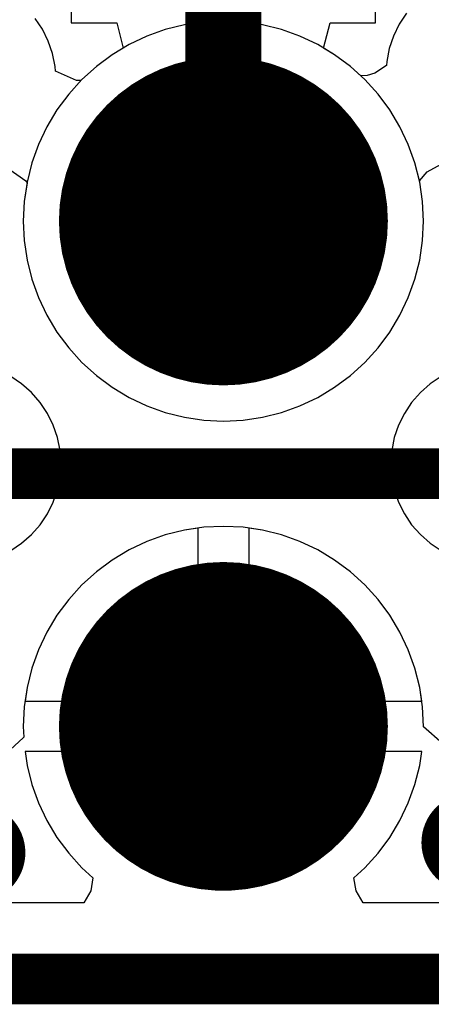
# Model space of a CAD drawing. Header units: millimetres. Extents: x 0 to 154, y -22 to 67.
# Tile 34 of 116: x 57.4 to 59.46, y -0.13 to 4.82. Entities that reach past the tile are written whole.
import ezdxf

# ---------------------------------------------------------------- set-up
doc = ezdxf.new("R2010")
doc.units = ezdxf.units.MM
for name, color, linetype in [('BottomLayer', 5, 'Continuous'), ('BottomSolder', 6, 'Continuous'), ('KeepOutLayer', 6, 'Continuous'), ('Mechanical1', 6, 'Continuous'), ('Mechanical7', 56, 'Continuous'), ('Mechanical8', 56, 'Continuous'), ('MidLayer1', 16, 'Continuous'), ('MidLayer2', 76, 'Continuous'), ('MultiLayer', 9, 'Continuous'), ('PadHoleLayer', 156, 'Continuous'), ('TopLayer', 1, 'Continuous'), ('TopOverlay', 2, 'Continuous'), ('TopSolder', 216, 'Continuous')]:
    doc.layers.add(name, color=color, linetype=linetype)

# ---------------------------------------------------------------- blocks, each defined once
blk = doc.blocks.new('HDR_2_6_NC_237')
at = {"layer": 'BottomLayer', "const_width": 0.75}
for points in [[(0.895, 1.27, 1), (1.645, 1.27, 1)], [(0.895, -1.27, 1), (1.645, -1.27, 1)]]:
    blk.add_lwpolyline(points, format="xyb", close=True, dxfattribs=at)
at = {"layer": 'BottomSolder', "const_width": 0.8262}
for points in [[(0.8569, 1.27, 1), (1.6831, 1.27, 1)], [(0.8569, -1.27, 1), (1.6831, -1.27, 1)]]:
    blk.add_lwpolyline(points, format="xyb", close=True, dxfattribs=at)
at = {"layer": 'Mechanical7'}
for points, const_width in [([(2.02, 1.27, 1), (0.52, 1.27, 1)], 0.1), ([(1.72, 1.27, 1), (0.82, 1.27, 1)], 0.1), ([(0.495, 1.27, 1), (0.545, 1.27, 1)], 0.05), ([(0.795, 1.27, 1), (0.845, 1.27, 1)], 0.05), ([(1.695, 1.27, 1), (1.745, 1.27, 1)], 0.05), ([(1.995, 1.27, 1), (2.045, 1.27, 1)], 0.05), ([(2.02, -1.27, 1), (0.52, -1.27, 1)], 0.1), ([(1.72, -1.27, 1), (0.82, -1.27, 1)], 0.1), ([(0.495, -1.27, 1), (0.545, -1.27, 1)], 0.05), ([(0.795, -1.27, 1), (0.845, -1.27, 1)], 0.05), ([(1.695, -1.27, 1), (1.745, -1.27, 1)], 0.05), ([(1.995, -1.27, 1), (2.045, -1.27, 1)], 0.05)]:
    blk.add_lwpolyline(points, format="xyb", close=True, dxfattribs=dict(at, const_width=const_width))
at = {"layer": 'Mechanical7', "const_width": 0.1}
blk.add_lwpolyline([(-7.62, -2.54), (7.62, -2.54)], dxfattribs=at)
at = {"layer": 'Mechanical8'}
for points, const_width in [([(2.02, 1.27, 1), (0.52, 1.27, 1)], 0.1), ([(1.72, 1.27, 1), (0.82, 1.27, 1)], 0.1), ([(0.495, 1.27, 1), (0.545, 1.27, 1)], 0.05), ([(0.795, 1.27, 1), (0.845, 1.27, 1)], 0.05), ([(1.695, 1.27, 1), (1.745, 1.27, 1)], 0.05), ([(1.995, 1.27, 1), (2.045, 1.27, 1)], 0.05), ([(2.02, -1.27, 1), (0.52, -1.27, 1)], 0.1), ([(1.72, -1.27, 1), (0.82, -1.27, 1)], 0.1), ([(0.495, -1.27, 1), (0.545, -1.27, 1)], 0.05), ([(0.795, -1.27, 1), (0.845, -1.27, 1)], 0.05), ([(1.695, -1.27, 1), (1.745, -1.27, 1)], 0.05), ([(1.995, -1.27, 1), (2.045, -1.27, 1)], 0.05)]:
    blk.add_lwpolyline(points, format="xyb", close=True, dxfattribs=dict(at, const_width=const_width))
at = {"layer": 'MidLayer1', "const_width": 0.75}
for points in [[(0.895, 1.27, 1), (1.645, 1.27, 1)], [(0.895, -1.27, 1), (1.645, -1.27, 1)]]:
    blk.add_lwpolyline(points, format="xyb", close=True, dxfattribs=at)
at = {"layer": 'MidLayer2', "const_width": 0.75}
for points in [[(0.895, 1.27, 1), (1.645, 1.27, 1)], [(0.895, -1.27, 1), (1.645, -1.27, 1)]]:
    blk.add_lwpolyline(points, format="xyb", close=True, dxfattribs=at)
at = {"layer": 'MultiLayer', "const_width": 0.75}
for points in [[(0.895, 1.27, 1), (1.645, 1.27, 1)], [(0.895, -1.27, 1), (1.645, -1.27, 1)]]:
    blk.add_lwpolyline(points, format="xyb", close=True, dxfattribs=at)
at = {"layer": 'PadHoleLayer', "const_width": 0.45}
for points in [[(1.045, 1.27, 1), (1.495, 1.27, 1)], [(1.045, -1.27, 1), (1.495, -1.27, 1)]]:
    blk.add_lwpolyline(points, format="xyb", close=True, dxfattribs=at)
at = {"layer": 'TopLayer', "const_width": 0.75}
for points in [[(0.895, 1.27, 1), (1.645, 1.27, 1)], [(0.895, -1.27, 1), (1.645, -1.27, 1)]]:
    blk.add_lwpolyline(points, format="xyb", close=True, dxfattribs=at)
at = {"layer": 'TopOverlay', "const_width": 0.254}
blk.add_lwpolyline([(-7.62, -2.54), (7.62, -2.54)], dxfattribs=at)
at = {"layer": 'TopSolder', "const_width": 0.8262}
for points in [[(0.8569, 1.27, 1), (1.6831, 1.27, 1)], [(0.8569, -1.27, 1), (1.6831, -1.27, 1)]]:
    blk.add_lwpolyline(points, format="xyb", close=True, dxfattribs=at)

msp = doc.modelspace()

# ---------------------------------------------------------------- linework, layer by layer
at = {"layer": 'BottomLayer'}
for p, q in [((57.656, 7.504), (57.656, 4.806)), ((59.184, 4.806), (59.184, 7.504)), ((57.656, 4.806), (57.8845, 4.806)), ((57.8845, 4.806), (57.9169, 4.679)), ((58.9231, 4.679), (58.9554, 4.806)), ((58.9554, 4.806), (59.184, 4.806)), ((57.9169, 4.679), (57.8615, 4.6458)), ((58.9784, 4.6458), (58.9231, 4.679)), ((57.8615, 4.6458), (57.7823, 4.587)), ((59.0577, 4.587), (58.9784, 4.6458)), ((57.7823, 4.587), (57.7092, 4.5208)), ((59.1308, 4.5208), (59.0577, 4.587)), ((57.7092, 4.5208), (57.6429, 4.4477)), ((59.197, 4.4477), (59.1308, 4.5208)), ((57.6429, 4.4477), (57.5842, 4.3685)), ((59.2558, 4.3685), (59.197, 4.4477)), ((57.5842, 4.3685), (57.5335, 4.2838)), ((59.3065, 4.2838), (59.2558, 4.3685)), ((57.5335, 4.2838), (57.4913, 4.1947)), ((59.3487, 4.1947), (59.3065, 4.2838)), ((57.4913, 4.1947), (57.4581, 4.1018)), ((59.3819, 4.1018), (59.3487, 4.1947)), ((57.4581, 4.1018), (57.4341, 4.0061)), ((59.4059, 4.0061), (59.3819, 4.1018)), ((57.4341, 4.0061), (57.4196, 3.9085)), ((59.4204, 3.9085), (59.4059, 4.0061)), ((57.4196, 3.9085), (57.4148, 3.81)), ((59.4252, 3.81), (59.4204, 3.9085)), ((57.4148, 3.81), (57.4196, 3.7115)), ((59.4204, 3.7115), (59.4252, 3.81)), ((57.4196, 3.7115), (57.4341, 3.6139)), ((59.4059, 3.6139), (59.4204, 3.7115)), ((57.4341, 3.6139), (57.4581, 3.5182)), ((59.3819, 3.5182), (59.4059, 3.6139)), ((57.4581, 3.5182), (57.4913, 3.4253)), ((59.3487, 3.4253), (59.3819, 3.5182)), ((57.4913, 3.4253), (57.5335, 3.3361)), ((59.3065, 3.3361), (59.3487, 3.4253)), ((57.5335, 3.3361), (57.5842, 3.2515)), ((59.2558, 3.2515), (59.3065, 3.3361)), ((57.5842, 3.2515), (57.6429, 3.1723)), ((59.197, 3.1723), (59.2558, 3.2515)), ((57.6429, 3.1723), (57.7092, 3.0992)), ((59.1308, 3.0992), (59.197, 3.1723)), ((57.7092, 3.0992), (57.7823, 3.033)), ((59.0577, 3.033), (59.1308, 3.0992)), ((57.7823, 3.033), (57.8615, 2.9742)), ((58.9784, 2.9742), (59.0577, 3.033)), ((57.8615, 2.9742), (57.9461, 2.9235)), ((58.8938, 2.9235), (58.9784, 2.9742)), ((57.9461, 2.9235), (58.0353, 2.8813)), ((58.8047, 2.8813), (58.8938, 2.9235)), ((58.0353, 2.8813), (58.1282, 2.8481)), ((58.7118, 2.8481), (58.8047, 2.8813)), ((58.1282, 2.8481), (58.2239, 2.8241)), ((58.2239, 2.8241), (58.3215, 2.8096)), ((58.5185, 2.8096), (58.6161, 2.8241)), ((58.6161, 2.8241), (58.7118, 2.8481)), ((58.3215, 2.8096), (58.42, 2.8048)), ((58.42, 2.8048), (58.5185, 2.8096)), ((58.1282, 2.2319), (58.0353, 2.1987)), ((58.2239, 2.2559), (58.1282, 2.2319)), ((58.293, 2.2661), (58.2239, 2.2559)), ((58.293, 1.397), (58.293, 2.2661)), ((58.6161, 2.2559), (58.547, 2.2661)), ((58.547, 2.2661), (58.547, 1.397)), ((58.7118, 2.2319), (58.6161, 2.2559)), ((58.8047, 2.1987), (58.7118, 2.2319)), ((58.0353, 2.1987), (57.9461, 2.1565)), ((58.8938, 2.1565), (58.8047, 2.1987)), ((57.9461, 2.1565), (57.8615, 2.1058)), ((58.9784, 2.1058), (58.8938, 2.1565)), ((57.8615, 2.1058), (57.7823, 2.047)), ((59.0577, 2.047), (58.9784, 2.1058)), ((57.7823, 2.047), (57.7092, 1.9808)), ((59.1308, 1.9808), (59.0577, 2.047)), ((57.7092, 1.9808), (57.6429, 1.9077)), ((59.197, 1.9077), (59.1308, 1.9808)), ((57.6429, 1.9077), (57.5842, 1.8285)), ((59.2558, 1.8285), (59.197, 1.9077)), ((57.5842, 1.8285), (57.5335, 1.7438)), ((59.3065, 1.7438), (59.2558, 1.8285)), ((57.5335, 1.7438), (57.4913, 1.6547)), ((59.3487, 1.6547), (59.3065, 1.7438)), ((57.4913, 1.6547), (57.4581, 1.5618)), ((59.3819, 1.5618), (59.3487, 1.6547)), ((57.4581, 1.5618), (57.4341, 1.4661)), ((59.4059, 1.4661), (59.3819, 1.5618)), ((57.4341, 1.4661), (57.4238, 1.397)), ((59.4161, 1.397), (59.4059, 1.4661)), ((57.4238, 1.397), (58.293, 1.397)), ((58.547, 1.397), (59.4161, 1.397)), ((59.4161, 1.143), (57.4238, 1.143)), ((57.4238, 1.143), (57.4341, 1.0739)), ((59.4059, 1.0739), (59.4161, 1.143)), ((57.4341, 1.0739), (57.4581, 0.9782)), ((59.3819, 0.9782), (59.4059, 1.0739)), ((57.4581, 0.9782), (57.4913, 0.8853)), ((59.3487, 0.8853), (59.3819, 0.9782)), ((57.4913, 0.8853), (57.5335, 0.7961)), ((59.3065, 0.7961), (59.3487, 0.8853)), ((57.5335, 0.7961), (57.5842, 0.7115)), ((59.2558, 0.7115), (59.3065, 0.7961)), ((57.5842, 0.7115), (57.6429, 0.6323)), ((59.197, 0.6323), (59.2558, 0.7115)), ((57.6429, 0.6323), (57.7092, 0.5592)), ((59.1308, 0.5592), (59.197, 0.6323)), ((57.7092, 0.5592), (57.7644, 0.5092)), ((59.0756, 0.5092), (59.1308, 0.5592)), ((57.7644, 0.5092), (57.7536, 0.4431)), ((59.0864, 0.4431), (59.0756, 0.5092)), ((57.7536, 0.4431), (57.7185, 0.3822)), ((59.1215, 0.3822), (59.0864, 0.4431)), ((57.7185, 0.3822), (56.5815, 0.3822)), ((60.2585, 0.3822), (59.1215, 0.3822))]:
    msp.add_line(p, q, dxfattribs=at)
at = {"layer": 'BottomLayer', "const_width": 0.25}
for points in [[(59.5396, 0.6858, 1), (59.7896, 0.6858, 1)], [(57.0504, 0.635, 1), (57.3004, 0.635, 1)]]:
    msp.add_lwpolyline(points, format="xyb", close=True, dxfattribs=at)
at = {"layer": 'KeepOutLayer', "const_width": 0.254}
msp.add_lwpolyline([(1.016, 0), (97.409, 0)], dxfattribs=at)
at = {"layer": 'Mechanical1', "const_width": 0.254}
msp.add_lwpolyline([(1.016, 0), (82.099, 0)], dxfattribs=at)
at = {"layer": 'MidLayer1'}
for p, q in [((58.3215, 4.8104), (58.2239, 4.7959)), ((58.42, 4.8152), (58.3215, 4.8104)), ((58.5185, 4.8104), (58.42, 4.8152)), ((58.6161, 4.7959), (58.5185, 4.8104)), ((58.1282, 4.7719), (58.0353, 4.7387)), ((58.2239, 4.7959), (58.1282, 4.7719)), ((58.7118, 4.7719), (58.6161, 4.7959)), ((58.8047, 4.7387), (58.7118, 4.7719)), ((58.0353, 4.7387), (57.9461, 4.6965)), ((58.8938, 4.6965), (58.8047, 4.7387)), ((57.9461, 4.6965), (57.8615, 4.6458)), ((58.9784, 4.6458), (58.8938, 4.6965)), ((57.8615, 4.6458), (57.7823, 4.587)), ((59.0577, 4.587), (58.9784, 4.6458)), ((57.7823, 4.587), (57.7092, 4.5208)), ((59.1308, 4.5208), (59.0577, 4.587)), ((57.7092, 4.5208), (57.6429, 4.4477)), ((59.197, 4.4477), (59.1308, 4.5208)), ((57.6429, 4.4477), (57.5842, 4.3685)), ((59.2558, 4.3685), (59.197, 4.4477)), ((57.5842, 4.3685), (57.5335, 4.2838)), ((59.3065, 4.2838), (59.2558, 4.3685)), ((57.5335, 4.2838), (57.4913, 4.1947)), ((59.3487, 4.1947), (59.3065, 4.2838)), ((57.4913, 4.1947), (57.4581, 4.1018)), ((59.3819, 4.1018), (59.3487, 4.1947)), ((57.4581, 4.1018), (57.4341, 4.0061)), ((59.4059, 4.0061), (59.3819, 4.1018)), ((57.4341, 4.0061), (57.4196, 3.9085)), ((59.4204, 3.9085), (59.4059, 4.0061)), ((57.4196, 3.9085), (57.4148, 3.81)), ((59.4252, 3.81), (59.4204, 3.9085)), ((57.4148, 3.81), (57.4196, 3.7115)), ((59.4204, 3.7115), (59.4252, 3.81)), ((57.4196, 3.7115), (57.4341, 3.6139)), ((59.4059, 3.6139), (59.4204, 3.7115)), ((57.4341, 3.6139), (57.4581, 3.5182)), ((59.3819, 3.5182), (59.4059, 3.6139)), ((57.4581, 3.5182), (57.4913, 3.4253)), ((59.3487, 3.4253), (59.3819, 3.5182)), ((57.4913, 3.4253), (57.5335, 3.3361)), ((59.3065, 3.3361), (59.3487, 3.4253)), ((57.5335, 3.3361), (57.5842, 3.2515)), ((59.2558, 3.2515), (59.3065, 3.3361)), ((57.5842, 3.2515), (57.6429, 3.1723)), ((59.197, 3.1723), (59.2558, 3.2515)), ((57.6429, 3.1723), (57.7092, 3.0992)), ((59.1308, 3.0992), (59.197, 3.1723)), ((57.7092, 3.0992), (57.7823, 3.033)), ((59.0577, 3.033), (59.1308, 3.0992)), ((57.7823, 3.033), (57.8615, 2.9742)), ((58.9784, 2.9742), (59.0577, 3.033)), ((57.8615, 2.9742), (57.9461, 2.9235)), ((58.8938, 2.9235), (58.9784, 2.9742)), ((57.9461, 2.9235), (58.0353, 2.8813)), ((58.8047, 2.8813), (58.8938, 2.9235)), ((58.0353, 2.8813), (58.1282, 2.8481)), ((58.7118, 2.8481), (58.8047, 2.8813)), ((58.1282, 2.8481), (58.2239, 2.8241)), ((58.2239, 2.8241), (58.3215, 2.8096)), ((58.5185, 2.8096), (58.6161, 2.8241)), ((58.6161, 2.8241), (58.7118, 2.8481)), ((58.3215, 2.8096), (58.42, 2.8048)), ((58.42, 2.8048), (58.5185, 2.8096)), ((58.1282, 2.2319), (58.0353, 2.1987)), ((58.2239, 2.2559), (58.1282, 2.2319)), ((58.293, 2.2661), (58.2239, 2.2559)), ((58.293, 1.397), (58.293, 2.2661)), ((58.6161, 2.2559), (58.547, 2.2661)), ((58.547, 2.2661), (58.547, 1.397)), ((58.7118, 2.2319), (58.6161, 2.2559)), ((58.8047, 2.1987), (58.7118, 2.2319)), ((58.0353, 2.1987), (57.9461, 2.1565)), ((58.8938, 2.1565), (58.8047, 2.1987)), ((57.9461, 2.1565), (57.8615, 2.1058)), ((58.9784, 2.1058), (58.8938, 2.1565)), ((57.8615, 2.1058), (57.7823, 2.047)), ((59.0577, 2.047), (58.9784, 2.1058)), ((57.7823, 2.047), (57.7092, 1.9808)), ((59.1308, 1.9808), (59.0577, 2.047)), ((57.7092, 1.9808), (57.6429, 1.9077)), ((59.197, 1.9077), (59.1308, 1.9808)), ((57.6429, 1.9077), (57.5842, 1.8285)), ((59.2558, 1.8285), (59.197, 1.9077)), ((57.5842, 1.8285), (57.5335, 1.7438)), ((59.3065, 1.7438), (59.2558, 1.8285)), ((57.5335, 1.7438), (57.4913, 1.6547)), ((59.3487, 1.6547), (59.3065, 1.7438)), ((57.4913, 1.6547), (57.4581, 1.5618)), ((59.3819, 1.5618), (59.3487, 1.6547)), ((57.4581, 1.5618), (57.4341, 1.4661)), ((59.4059, 1.4661), (59.3819, 1.5618)), ((57.4341, 1.4661), (57.4238, 1.397)), ((59.4161, 1.397), (59.4059, 1.4661)), ((57.4238, 1.397), (58.293, 1.397)), ((58.547, 1.397), (59.4161, 1.397)), ((59.4161, 1.143), (57.4238, 1.143)), ((57.4238, 1.143), (57.4341, 1.0739)), ((59.4059, 1.0739), (59.4161, 1.143)), ((57.4341, 1.0739), (57.4581, 0.9782)), ((59.3819, 0.9782), (59.4059, 1.0739)), ((57.4581, 0.9782), (57.4913, 0.8853)), ((59.3487, 0.8853), (59.3819, 0.9782)), ((57.4913, 0.8853), (57.5335, 0.7961)), ((59.3065, 0.7961), (59.3487, 0.8853)), ((57.5335, 0.7961), (57.5842, 0.7115)), ((59.2558, 0.7115), (59.3065, 0.7961)), ((57.5842, 0.7115), (57.6429, 0.6323)), ((59.197, 0.6323), (59.2558, 0.7115)), ((57.6429, 0.6323), (57.7092, 0.5592)), ((59.1308, 0.5592), (59.197, 0.6323)), ((57.7092, 0.5592), (57.7644, 0.5092)), ((59.0756, 0.5092), (59.1308, 0.5592)), ((57.7644, 0.5092), (57.7536, 0.4431)), ((59.0864, 0.4431), (59.0756, 0.5092)), ((57.7536, 0.4431), (57.7185, 0.3822)), ((59.1215, 0.3822), (59.0864, 0.4431)), ((57.7185, 0.3822), (56.5815, 0.3822)), ((60.2585, 0.3822), (59.1215, 0.3822))]:
    msp.add_line(p, q, dxfattribs=at)
at = {"layer": 'MidLayer1', "const_width": 0.25}
for points in [[(59.5396, 0.6858, 1), (59.7896, 0.6858, 1)], [(57.0504, 0.635, 1), (57.3004, 0.635, 1)]]:
    msp.add_lwpolyline(points, format="xyb", close=True, dxfattribs=at)
at = {"layer": 'MidLayer2'}
for p, q in [((59.3401, 4.8541), (59.3034, 4.7991)), ((57.5112, 4.7737), (57.4745, 4.8287)), ((58.3215, 4.8104), (58.2239, 4.7959)), ((58.42, 4.8152), (58.3215, 4.8104)), ((58.5185, 4.8104), (58.42, 4.8152)), ((58.6161, 4.7959), (58.5185, 4.8104)), ((57.5404, 4.7145), (57.5112, 4.7737)), ((58.1282, 4.7719), (58.0353, 4.7387)), ((58.2239, 4.7959), (58.1282, 4.7719)), ((58.7118, 4.7719), (58.6161, 4.7959)), ((58.8047, 4.7387), (58.7118, 4.7719)), ((59.3034, 4.7991), (59.2742, 4.7399)), ((57.5617, 4.6519), (57.5404, 4.7145)), ((58.0353, 4.7387), (57.9461, 4.6965)), ((58.8938, 4.6965), (58.8047, 4.7387)), ((59.2742, 4.7399), (59.2529, 4.6773)), ((57.9461, 4.6965), (57.8615, 4.6458)), ((58.9784, 4.6458), (58.8938, 4.6965)), ((59.2529, 4.6773), (59.24, 4.6125)), ((57.5746, 4.5871), (57.5617, 4.6519)), ((57.8615, 4.6458), (57.7823, 4.587)), ((59.0577, 4.587), (58.9784, 4.6458)), ((59.24, 4.6125), (59.2386, 4.5909)), ((57.5761, 4.5631), (57.5746, 4.5871)), ((57.6816, 4.5168), (57.5761, 4.5631)), ((57.7823, 4.587), (57.7092, 4.5208)), ((59.1096, 4.54), (59.0577, 4.587)), ((59.1809, 4.5534), (59.1414, 4.5417)), ((59.2386, 4.5909), (59.1809, 4.5534)), ((57.7046, 4.5158), (57.6816, 4.5168)), ((57.7092, 4.5208), (57.7046, 4.5158)), ((59.1414, 4.5417), (59.1096, 4.54)), ((57.3366, 4.0764), (57.427, 4.0112)), ((59.4428, 4.0569), (59.5142, 4.0964)), ((57.427, 4.0112), (57.4336, 4.0027)), ((59.4043, 4.0126), (59.4428, 4.0569)), ((59.4059, 4.0061), (59.4043, 4.0126)), ((57.4336, 4.0027), (57.4196, 3.9085)), ((59.4204, 3.9085), (59.4059, 4.0061)), ((57.4196, 3.9085), (57.4148, 3.81)), ((59.4252, 3.81), (59.4204, 3.9085)), ((57.4148, 3.81), (57.4196, 3.7115)), ((59.4204, 3.7115), (59.4252, 3.81)), ((57.4196, 3.7115), (57.4341, 3.6139)), ((59.4059, 3.6139), (59.4204, 3.7115)), ((57.4341, 3.6139), (57.4581, 3.5182)), ((59.3819, 3.5182), (59.4059, 3.6139)), ((57.4581, 3.5182), (57.4913, 3.4253)), ((59.3487, 3.4253), (59.3819, 3.5182)), ((57.4913, 3.4253), (57.5335, 3.3361)), ((59.3065, 3.3361), (59.3487, 3.4253)), ((57.5335, 3.3361), (57.5842, 3.2515)), ((59.2558, 3.2515), (59.3065, 3.3361)), ((57.5842, 3.2515), (57.6429, 3.1723)), ((59.197, 3.1723), (59.2558, 3.2515)), ((57.6429, 3.1723), (57.7092, 3.0992)), ((59.1308, 3.0992), (59.197, 3.1723)), ((57.7092, 3.0992), (57.7823, 3.033)), ((59.0577, 3.033), (59.1308, 3.0992)), ((57.4067, 2.9915), (57.3517, 3.0282)), ((57.7823, 3.033), (57.8615, 2.9742)), ((58.9784, 2.9742), (59.0577, 3.033)), ((59.5137, 3.0282), (59.4587, 2.9915)), ((57.4563, 2.9479), (57.4067, 2.9915)), ((57.8615, 2.9742), (57.9461, 2.9235)), ((58.8938, 2.9235), (58.9784, 2.9742)), ((59.4587, 2.9915), (59.4091, 2.9479)), ((57.4999, 2.8983), (57.4563, 2.9479)), ((57.9461, 2.9235), (58.0353, 2.8813)), ((58.8047, 2.8813), (58.8938, 2.9235)), ((59.4091, 2.9479), (59.3655, 2.8983)), ((57.5366, 2.8433), (57.4999, 2.8983)), ((58.0353, 2.8813), (58.1282, 2.8481)), ((58.7118, 2.8481), (58.8047, 2.8813)), ((59.3655, 2.8983), (59.3288, 2.8433)), ((57.5658, 2.7841), (57.5366, 2.8433)), ((58.1282, 2.8481), (58.2239, 2.8241)), ((58.2239, 2.8241), (58.3215, 2.8096)), ((58.5185, 2.8096), (58.6161, 2.8241)), ((58.6161, 2.8241), (58.7118, 2.8481)), ((59.3288, 2.8433), (59.2996, 2.7841)), ((57.5871, 2.7215), (57.5658, 2.7841)), ((58.3215, 2.8096), (58.42, 2.8048)), ((58.42, 2.8048), (58.5185, 2.8096)), ((59.2996, 2.7841), (59.2783, 2.7215)), ((57.6, 2.6567), (57.5871, 2.7215)), ((59.2783, 2.7215), (59.2654, 2.6567)), ((57.6043, 2.5908), (57.6, 2.6567)), ((59.2654, 2.6567), (59.2611, 2.5908)), ((57.6, 2.5249), (57.6043, 2.5908)), ((59.2611, 2.5908), (59.2654, 2.5249)), ((57.5871, 2.4601), (57.6, 2.5249)), ((59.2654, 2.5249), (59.2783, 2.4601)), ((57.5658, 2.3975), (57.5871, 2.4601)), ((59.2783, 2.4601), (59.2996, 2.3975)), ((57.5366, 2.3383), (57.5658, 2.3975)), ((59.2996, 2.3975), (59.3288, 2.3383)), ((57.4999, 2.2833), (57.5366, 2.3383)), ((59.3288, 2.3383), (59.3655, 2.2833)), ((57.4563, 2.2337), (57.4999, 2.2833)), ((59.3655, 2.2833), (59.4091, 2.2337)), ((57.4067, 2.1901), (57.4563, 2.2337)), ((58.1282, 2.2319), (58.0353, 2.1987)), ((58.2239, 2.2559), (58.1282, 2.2319)), ((58.3215, 2.2704), (58.2239, 2.2559)), ((58.42, 2.2752), (58.3215, 2.2704)), ((58.5185, 2.2704), (58.42, 2.2752)), ((58.6161, 2.2559), (58.5185, 2.2704)), ((58.7118, 2.2319), (58.6161, 2.2559)), ((58.8047, 2.1987), (58.7118, 2.2319)), ((59.4091, 2.2337), (59.4587, 2.1901)), ((57.3517, 2.1534), (57.4067, 2.1901)), ((58.0353, 2.1987), (57.9461, 2.1565)), ((58.8938, 2.1565), (58.8047, 2.1987)), ((59.4587, 2.1901), (59.5137, 2.1534)), ((57.9461, 2.1565), (57.8615, 2.1058)), ((58.9784, 2.1058), (58.8938, 2.1565)), ((57.8615, 2.1058), (57.7823, 2.047)), ((59.0577, 2.047), (58.9784, 2.1058)), ((57.7823, 2.047), (57.7092, 1.9808)), ((59.1308, 1.9808), (59.0577, 2.047)), ((57.7092, 1.9808), (57.6429, 1.9077)), ((59.197, 1.9077), (59.1308, 1.9808)), ((57.6429, 1.9077), (57.5842, 1.8285)), ((59.2558, 1.8285), (59.197, 1.9077)), ((57.5842, 1.8285), (57.5335, 1.7438)), ((59.3065, 1.7438), (59.2558, 1.8285)), ((57.5335, 1.7438), (57.4913, 1.6547)), ((59.3487, 1.6547), (59.3065, 1.7438)), ((57.4913, 1.6547), (57.4581, 1.5618)), ((59.3819, 1.5618), (59.3487, 1.6547)), ((57.4581, 1.5618), (57.4341, 1.4661)), ((59.4059, 1.4661), (59.3819, 1.5618)), ((57.4341, 1.4661), (57.4196, 1.3685)), ((59.4204, 1.3685), (59.4059, 1.4661)), ((57.4196, 1.3685), (57.4148, 1.27)), ((59.4252, 1.27), (59.4204, 1.3685)), ((57.4148, 1.27), (57.4174, 1.216)), ((59.4251, 1.268), (59.4252, 1.27)), ((59.5212, 1.1846), (59.4251, 1.268)), ((57.4166, 1.2141), (57.3266, 1.1316)), ((57.4174, 1.216), (57.4166, 1.2141))]:
    msp.add_line(p, q, dxfattribs=at)
at = {"layer": 'MidLayer2', "const_width": 0.25}
for points in [[(59.5396, 0.6858, 1), (59.7896, 0.6858, 1)], [(57.0504, 0.635, 1), (57.3004, 0.635, 1)]]:
    msp.add_lwpolyline(points, format="xyb", close=True, dxfattribs=at)
at = {"layer": 'MultiLayer', "const_width": 0.25}
for points in [[(59.5396, 0.6858, 1), (59.7896, 0.6858, 1)], [(57.0504, 0.635, 1), (57.3004, 0.635, 1)]]:
    msp.add_lwpolyline(points, format="xyb", close=True, dxfattribs=at)
at = {"layer": 'TopLayer'}
for p, q in [((57.656, 7.504), (57.656, 4.806)), ((59.184, 4.806), (59.184, 7.504)), ((57.656, 4.806), (57.8846, 4.806)), ((57.8846, 4.806), (57.9169, 4.679)), ((58.9231, 4.679), (58.9554, 4.806)), ((58.9554, 4.806), (59.184, 4.806)), ((57.9169, 4.679), (57.8615, 4.6458)), ((58.9784, 4.6458), (58.9231, 4.679)), ((57.8615, 4.6458), (57.7823, 4.587)), ((59.0577, 4.587), (58.9784, 4.6458)), ((57.7823, 4.587), (57.7092, 4.5208)), ((59.1308, 4.5208), (59.0577, 4.587)), ((57.7092, 4.5208), (57.6429, 4.4477)), ((59.197, 4.4477), (59.1308, 4.5208)), ((57.6429, 4.4477), (57.5842, 4.3685)), ((59.2558, 4.3685), (59.197, 4.4477)), ((57.5842, 4.3685), (57.5335, 4.2838)), ((59.3065, 4.2838), (59.2558, 4.3685)), ((57.5335, 4.2838), (57.4913, 4.1947)), ((59.3487, 4.1947), (59.3065, 4.2838)), ((57.4913, 4.1947), (57.4581, 4.1018)), ((59.3819, 4.1018), (59.3487, 4.1947)), ((57.4581, 4.1018), (57.4341, 4.0061)), ((59.4059, 4.0061), (59.3819, 4.1018)), ((57.4341, 4.0061), (57.4196, 3.9085)), ((59.4204, 3.9085), (59.4059, 4.0061)), ((57.4196, 3.9085), (57.4148, 3.81)), ((59.4252, 3.81), (59.4204, 3.9085)), ((57.4148, 3.81), (57.4196, 3.7115)), ((59.4204, 3.7115), (59.4252, 3.81)), ((57.4196, 3.7115), (57.4341, 3.6139)), ((59.4059, 3.6139), (59.4204, 3.7115)), ((57.4341, 3.6139), (57.4581, 3.5182)), ((59.3819, 3.5182), (59.4059, 3.6139)), ((57.4581, 3.5182), (57.4913, 3.4253)), ((59.3487, 3.4253), (59.3819, 3.5182)), ((57.4913, 3.4253), (57.5335, 3.3361)), ((59.3065, 3.3361), (59.3487, 3.4253)), ((57.5335, 3.3361), (57.5842, 3.2515)), ((59.2558, 3.2515), (59.3065, 3.3361)), ((57.5842, 3.2515), (57.6429, 3.1723)), ((59.197, 3.1723), (59.2558, 3.2515)), ((57.6429, 3.1723), (57.7092, 3.0992)), ((59.1308, 3.0992), (59.197, 3.1723)), ((57.7092, 3.0992), (57.7823, 3.033)), ((59.0577, 3.033), (59.1308, 3.0992)), ((57.7823, 3.033), (57.8615, 2.9742)), ((58.9784, 2.9742), (59.0577, 3.033)), ((57.8615, 2.9742), (57.9461, 2.9235)), ((58.8938, 2.9235), (58.9784, 2.9742)), ((57.9461, 2.9235), (58.0353, 2.8813)), ((58.8047, 2.8813), (58.8938, 2.9235)), ((58.0353, 2.8813), (58.1282, 2.8481)), ((58.7118, 2.8481), (58.8047, 2.8813)), ((58.1282, 2.8481), (58.2239, 2.8241)), ((58.2239, 2.8241), (58.3215, 2.8096)), ((58.5185, 2.8096), (58.6161, 2.8241)), ((58.6161, 2.8241), (58.7118, 2.8481)), ((58.3215, 2.8096), (58.42, 2.8048)), ((58.42, 2.8048), (58.5185, 2.8096)), ((58.1282, 2.2319), (58.0353, 2.1987)), ((58.2239, 2.2559), (58.1282, 2.2319)), ((58.293, 2.2661), (58.2239, 2.2559)), ((58.293, 1.397), (58.293, 2.2661)), ((58.6161, 2.2559), (58.547, 2.2661)), ((58.547, 2.2661), (58.547, 1.397)), ((58.7118, 2.2319), (58.6161, 2.2559)), ((58.8047, 2.1987), (58.7118, 2.2319)), ((58.0353, 2.1987), (57.9461, 2.1565)), ((58.8938, 2.1565), (58.8047, 2.1987)), ((57.9461, 2.1565), (57.8615, 2.1058)), ((58.9784, 2.1058), (58.8938, 2.1565)), ((57.8615, 2.1058), (57.7823, 2.047)), ((59.0577, 2.047), (58.9784, 2.1058)), ((57.7823, 2.047), (57.7092, 1.9808)), ((59.1308, 1.9808), (59.0577, 2.047)), ((57.7092, 1.9808), (57.6429, 1.9077)), ((59.197, 1.9077), (59.1308, 1.9808)), ((57.6429, 1.9077), (57.5842, 1.8285)), ((59.2558, 1.8285), (59.197, 1.9077)), ((57.5842, 1.8285), (57.5335, 1.7438)), ((59.3065, 1.7438), (59.2558, 1.8285)), ((57.5335, 1.7438), (57.4913, 1.6547)), ((59.3487, 1.6547), (59.3065, 1.7438)), ((57.4913, 1.6547), (57.4581, 1.5618)), ((59.3819, 1.5618), (59.3487, 1.6547)), ((57.4581, 1.5618), (57.4341, 1.4661)), ((59.4059, 1.4661), (59.3819, 1.5618)), ((57.4341, 1.4661), (57.4238, 1.397)), ((59.4161, 1.397), (59.4059, 1.4661)), ((57.4238, 1.397), (58.293, 1.397)), ((58.547, 1.397), (59.4161, 1.397)), ((59.4161, 1.143), (57.4238, 1.143)), ((57.4238, 1.143), (57.4341, 1.0739)), ((59.4059, 1.0739), (59.4161, 1.143)), ((57.4341, 1.0739), (57.4581, 0.9782)), ((59.3819, 0.9782), (59.4059, 1.0739)), ((57.4581, 0.9782), (57.4913, 0.8853)), ((59.3487, 0.8853), (59.3819, 0.9782)), ((57.4913, 0.8853), (57.5335, 0.7961)), ((59.3065, 0.7961), (59.3487, 0.8853)), ((57.5335, 0.7961), (57.5842, 0.7115)), ((59.2558, 0.7115), (59.3065, 0.7961)), ((57.5842, 0.7115), (57.6429, 0.6323)), ((59.197, 0.6323), (59.2558, 0.7115)), ((57.6429, 0.6323), (57.7092, 0.5592)), ((59.1308, 0.5592), (59.197, 0.6323)), ((57.7092, 0.5592), (57.7644, 0.5092)), ((59.0756, 0.5092), (59.1308, 0.5592)), ((57.7644, 0.5092), (57.7536, 0.4431)), ((59.0864, 0.4431), (59.0756, 0.5092)), ((57.7536, 0.4431), (57.7185, 0.3822)), ((59.1215, 0.3822), (59.0864, 0.4431)), ((57.7185, 0.3822), (56.5815, 0.3822)), ((60.2585, 0.3822), (59.1215, 0.3822))]:
    msp.add_line(p, q, dxfattribs=at)
at = {"layer": 'TopLayer', "const_width": 0.381}
msp.add_lwpolyline([(58.42, 3.81), (58.42, 6.155)], dxfattribs=at)
at = {"layer": 'TopLayer'}
for points, const_width in [([(58.3247, 3.81, 1), (58.5152, 3.81, 1)], 0.1905), ([(59.5396, 0.6858, 1), (59.7896, 0.6858, 1)], 0.25), ([(57.0504, 0.635, 1), (57.3004, 0.635, 1)], 0.25)]:
    msp.add_lwpolyline(points, format="xyb", close=True, dxfattribs=dict(at, const_width=const_width))
at = {"layer": 'TopOverlay', "const_width": 0.254}
msp.add_lwpolyline([(26.67, 2.54), (65.278, 2.54)], dxfattribs=at)

# ---------------------------------------------------------------- block references
at = {"rotation": 360}
msp.add_blockref('HDR_2_6_NC_237', (57.15, 2.54), dxfattribs=at)

doc.saveas('drawing.dxf')
